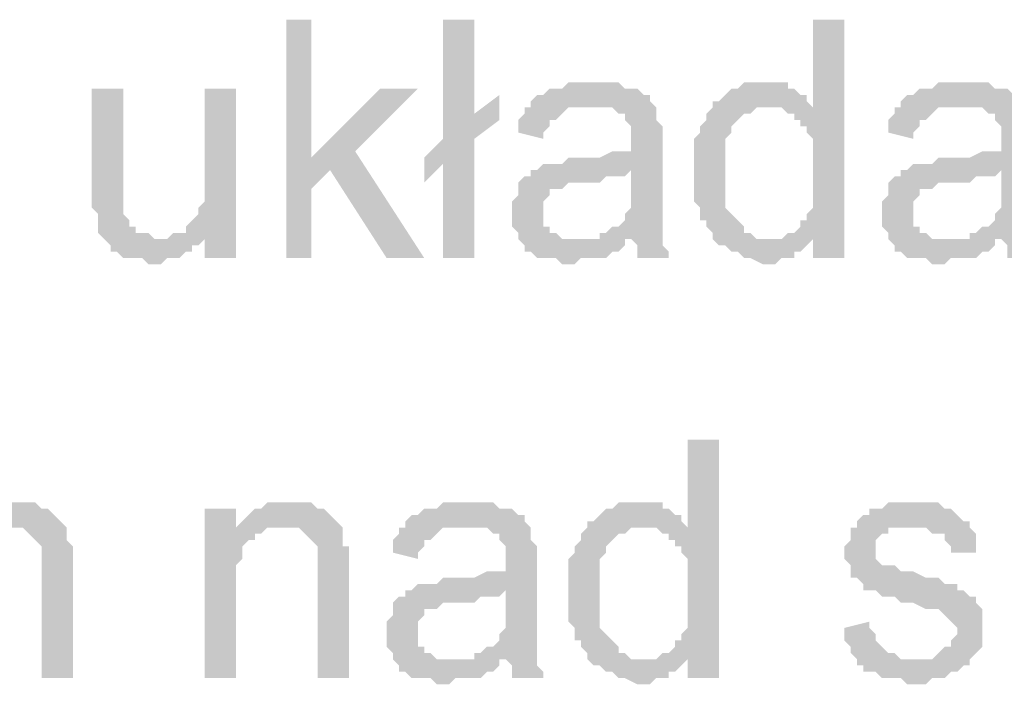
# Model space of a CAD drawing. Header units: millimetres. Extents: x 282377 to 1404227, y -783705 to 1038705.
# Tile 56 of 243: x 378554 to 378620, y 7630 to 7675. Entities that reach past the tile are written whole.
import ezdxf

# ---------------------------------------------------------------- set-up
doc = ezdxf.new("R2010")
doc.units = ezdxf.units.MM
doc.linetypes.add('ACAD_ISO08W100', pattern=[36, 24, -3, 6, -3])
doc.layers.add('!!ELEKTRYKA', color=7, linetype='Continuous')

msp = doc.modelspace()

# ---------------------------------------------------------------- hatches: boundary and pattern name
at = {"layer": '!!ELEKTRYKA', "linetype": 'ACAD_ISO08W100'}
for points in [[(378573.474, 7675.356), (378571.781, 7675.356), (378571.781, 7659.269), (378573.474, 7659.269), (378573.474, 7663.926), (378574.744, 7665.196), (378573.474, 7666.042)], [(378584.481, 7675.356), (378582.364, 7675.356), (378582.364, 7667.312), (378581.094, 7666.042), (378582.364, 7665.619), (378582.364, 7659.269), (378584.481, 7659.269), (378584.481, 7667.312), (378586.174, 7668.583), (378584.481, 7669.006)], [(378609.458, 7675.356), (378607.342, 7675.356), (378607.342, 7669.429), (378604.378, 7669.429), (378604.802, 7669.429), (378605.225, 7669.429), (378605.648, 7669.006), (378606.072, 7669.006), (378606.072, 7668.583), (378606.495, 7668.583), (378606.495, 7668.159), (378606.918, 7668.159), (378606.918, 7667.736), (378607.342, 7667.312), (378607.342, 7666.889), (378607.342, 7666.466), (378607.342, 7666.042), (378607.342, 7665.619), (378607.342, 7664.772), (378607.342, 7664.349), (378607.342, 7663.926), (378607.342, 7663.502), (378607.342, 7663.079), (378607.342, 7662.656), (378606.918, 7662.232), (378606.918, 7661.809), (378606.495, 7661.809), (378606.495, 7661.386), (378606.072, 7660.962), (378605.648, 7660.962), (378605.225, 7660.539), (378607.342, 7660.539), (378607.342, 7659.269), (378609.458, 7659.269)], [(378592.525, 7671.123), (378592.525, 7671.123), (378590.831, 7671.123), (378590.408, 7670.699), (378589.984, 7670.699), (378589.561, 7670.699), (378589.138, 7670.276), (378588.714, 7670.276), (378588.291, 7669.853), (378588.291, 7669.429), (378592.101, 7669.429), (378592.525, 7669.429), (378592.948, 7669.429), (378593.371, 7669.429), (378593.795, 7669.429), (378594.218, 7669.006), (378594.641, 7669.006), (378594.641, 7668.583), (378594.641, 7668.583), (378595.065, 7668.159), (378595.065, 7667.736), (378595.065, 7667.312), (378595.065, 7667.312), (378595.065, 7666.466), (378595.065, 7666.466), (378594.641, 7666.466), (378594.218, 7666.466), (378594.218, 7666.466), (378593.795, 7666.466), (378592.948, 7666.042), (378592.525, 7666.042), (378592.101, 7666.042), (378591.678, 7666.042), (378590.831, 7666.042), (378590.408, 7665.619), (378589.984, 7665.619), (378589.984, 7665.619), (378589.561, 7665.619), (378589.138, 7665.619), (378588.714, 7665.196), (378595.065, 7665.196), (378595.065, 7664.349), (378595.065, 7663.926), (378595.065, 7663.502), (378595.065, 7663.079), (378595.065, 7662.656), (378594.641, 7662.232), (378594.641, 7662.232), (378594.641, 7661.809), (378594.218, 7661.386), (378593.795, 7661.386), (378593.371, 7660.962), (378592.948, 7660.962), (378592.948, 7660.539), (378595.065, 7660.539), (378595.065, 7660.539), (378595.488, 7660.116), (378595.488, 7659.692), (378595.488, 7659.269), (378597.605, 7659.269), (378597.605, 7659.269), (378597.605, 7659.692), (378597.181, 7660.116), (378597.181, 7660.539), (378597.181, 7660.962), (378597.181, 7660.962), (378597.181, 7661.386), (378597.181, 7661.809), (378597.181, 7662.232), (378597.181, 7662.656), (378597.181, 7663.502), (378597.181, 7663.926), (378597.181, 7666.889), (378597.181, 7666.889), (378597.181, 7667.312), (378597.181, 7667.736), (378597.181, 7668.159), (378596.758, 7668.583), (378596.758, 7668.583), (378596.758, 7669.006), (378596.758, 7669.429), (378596.335, 7669.853), (378596.335, 7670.276), (378595.911, 7670.276), (378595.488, 7670.699), (378595.065, 7670.699), (378594.641, 7670.699), (378594.218, 7671.123), (378593.795, 7671.123), (378593.371, 7671.123), (378592.948, 7671.123)], [(378603.955, 7671.123), (378603.955, 7671.123), (378602.685, 7671.123), (378602.261, 7670.699), (378601.838, 7670.699), (378601.415, 7670.276), (378601.415, 7670.276), (378600.991, 7669.853), (378600.568, 7669.853), (378600.568, 7669.429), (378600.145, 7669.006), (378600.145, 7668.583), (378599.721, 7668.159), (378599.721, 7668.159), (378599.721, 7667.736), (378599.298, 7667.312), (378599.298, 7666.889), (378599.298, 7666.466), (378599.298, 7666.042), (378599.298, 7665.619), (378599.298, 7665.196), (378599.298, 7664.772), (378599.298, 7664.349), (378599.298, 7663.926), (378599.298, 7663.502), (378599.298, 7663.079), (378599.721, 7662.656), (378599.721, 7662.232), (378599.721, 7661.809), (378600.145, 7661.809), (378600.145, 7661.386), (378600.568, 7660.962), (378600.568, 7660.539), (378604.378, 7660.539), (378603.955, 7660.539), (378603.531, 7660.539), (378603.108, 7660.962), (378602.685, 7660.962), (378602.685, 7661.386), (378602.261, 7661.809), (378602.261, 7661.809), (378601.838, 7662.232), (378601.838, 7662.232), (378601.415, 7662.656), (378601.415, 7663.079), (378601.415, 7663.502), (378601.415, 7663.926), (378601.415, 7664.349), (378601.415, 7665.196), (378601.415, 7665.196), (378601.415, 7665.619), (378601.415, 7666.042), (378601.415, 7666.466), (378601.415, 7666.889), (378601.415, 7667.312), (378601.838, 7667.736), (378601.838, 7668.159), (378602.261, 7668.583), (378602.261, 7668.583), (378602.685, 7669.006), (378603.108, 7669.006), (378603.531, 7669.429), (378603.955, 7669.429), (378604.378, 7669.429), (378607.342, 7669.429), (378606.918, 7669.853), (378606.918, 7670.276), (378606.495, 7670.276), (378606.072, 7670.699), (378605.648, 7670.699), (378605.648, 7671.123), (378605.225, 7671.123), (378604.378, 7671.123)], [(378617.502, 7671.123), (378617.502, 7671.123), (378615.808, 7671.123), (378615.385, 7670.699), (378614.962, 7670.699), (378614.538, 7670.699), (378614.115, 7670.276), (378613.692, 7670.276), (378613.268, 7669.853), (378613.268, 7669.429), (378617.078, 7669.429), (378617.502, 7669.429), (378617.925, 7669.429), (378618.349, 7669.429), (378618.772, 7669.429), (378619.195, 7669.006), (378619.619, 7669.006), (378619.619, 7668.583), (378619.619, 7668.583), (378620.042, 7668.159), (378620.042, 7667.736), (378620.042, 7667.312), (378620.042, 7667.312), (378620.042, 7666.466), (378620.042, 7666.466), (378619.619, 7666.466), (378619.195, 7666.466), (378619.195, 7666.466), (378618.772, 7666.466), (378617.925, 7666.042), (378617.502, 7666.042), (378617.078, 7666.042), (378616.655, 7666.042), (378615.808, 7666.042), (378615.385, 7665.619), (378614.962, 7665.619), (378614.962, 7665.619), (378614.538, 7665.619), (378614.115, 7665.619), (378613.692, 7665.196), (378620.042, 7665.196), (378620.042, 7664.349), (378620.042, 7663.926), (378620.042, 7663.502), (378620.042, 7663.079), (378620.042, 7662.656), (378619.619, 7662.232), (378619.619, 7662.232), (378619.619, 7661.809), (378619.195, 7661.386), (378618.772, 7661.386), (378618.349, 7660.962), (378617.925, 7660.962), (378617.925, 7660.539), (378620.042, 7660.539), (378620.042, 7660.539), (378620.465, 7660.116), (378620.465, 7659.692), (378620.465, 7659.269), (378622.582, 7659.269), (378622.582, 7659.269), (378622.582, 7659.692), (378622.159, 7660.116), (378622.159, 7660.539), (378622.159, 7660.962), (378622.159, 7660.962), (378622.159, 7661.386), (378622.159, 7661.809), (378622.159, 7662.232), (378622.159, 7662.656), (378622.159, 7663.502), (378622.159, 7663.926), (378622.159, 7666.889), (378622.159, 7666.889), (378622.159, 7667.312), (378622.159, 7667.736), (378622.159, 7668.159), (378621.735, 7668.583), (378621.735, 7668.583), (378621.735, 7669.006), (378621.735, 7669.429), (378621.312, 7669.853), (378621.312, 7670.276), (378620.889, 7670.276), (378620.465, 7670.699), (378620.042, 7670.699), (378619.619, 7670.699), (378619.195, 7671.123), (378618.772, 7671.123), (378618.349, 7671.123), (378617.925, 7671.123)], [(378560.774, 7670.699), (378558.657, 7670.699), (378558.657, 7663.502), (378558.657, 7663.502), (378558.657, 7663.079), (378558.657, 7662.656), (378559.08, 7662.232), (378559.08, 7661.809), (378559.08, 7661.386), (378559.08, 7660.962), (378559.504, 7660.539), (378559.504, 7660.539), (378559.927, 7660.116), (378559.927, 7659.692), (378560.35, 7659.692), (378560.774, 7659.269), (378561.197, 7659.269), (378561.62, 7659.269), (378562.044, 7659.269), (378562.467, 7658.846), (378562.89, 7658.846), (378562.89, 7658.846), (378563.314, 7658.846), (378563.737, 7659.269), (378564.16, 7659.269), (378564.584, 7659.269), (378565.007, 7659.692), (378565.43, 7659.692), (378565.43, 7660.116), (378565.854, 7660.116), (378566.277, 7660.539), (378563.314, 7660.539), (378562.89, 7660.539), (378562.467, 7660.962), (378562.044, 7660.962), (378561.62, 7660.962), (378561.62, 7661.386), (378561.197, 7661.386), (378561.197, 7661.809), (378560.774, 7662.232), (378560.774, 7662.656), (378560.774, 7662.656), (378560.774, 7663.502), (378560.774, 7663.926), (378560.774, 7664.349)], [(378568.394, 7670.699), (378566.277, 7670.699), (378566.277, 7664.772), (378566.277, 7664.772), (378566.277, 7663.926), (378566.277, 7663.502), (378566.277, 7663.079), (378565.854, 7662.656), (378565.854, 7662.232), (378565.854, 7662.232), (378565.43, 7661.809), (378565.007, 7661.386), (378565.007, 7660.962), (378566.277, 7660.962), (378566.277, 7659.269), (378568.394, 7659.269)], [(378580.671, 7670.699), (378578.131, 7670.699), (378573.474, 7666.042), (378574.744, 7665.196), (378578.554, 7659.269), (378581.094, 7659.269), (378576.437, 7666.466)], [(378588.291, 7669.429), (378587.868, 7669.429), (378587.868, 7669.006), (378587.444, 7668.583), (378587.444, 7668.159), (378587.444, 7667.736), (378589.138, 7667.312), (378589.138, 7667.736), (378589.561, 7668.159), (378589.561, 7668.583), (378589.984, 7668.583), (378590.408, 7669.006), (378590.408, 7669.006), (378590.831, 7669.429), (378591.254, 7669.429), (378591.678, 7669.429), (378592.101, 7669.429)], [(378613.268, 7669.429), (378612.845, 7669.429), (378612.845, 7669.006), (378612.422, 7668.583), (378612.422, 7668.159), (378612.422, 7667.736), (378614.115, 7667.312), (378614.115, 7667.736), (378614.538, 7668.159), (378614.538, 7668.583), (378614.962, 7668.583), (378615.385, 7669.006), (378615.385, 7669.006), (378615.808, 7669.429), (378616.232, 7669.429), (378616.655, 7669.429), (378617.078, 7669.429)], [(378588.714, 7665.196), (378588.291, 7665.196), (378588.291, 7664.772), (378587.868, 7664.772), (378587.444, 7664.349), (378587.444, 7663.926), (378587.444, 7663.502), (378587.021, 7663.079), (378587.021, 7662.656), (378587.021, 7662.232), (378587.021, 7662.232), (378587.021, 7661.809), (378587.021, 7661.386), (378587.444, 7660.962), (378587.444, 7660.539), (378587.868, 7660.116), (378587.868, 7660.116), (378587.868, 7659.692), (378588.291, 7659.692), (378588.714, 7659.269), (378589.138, 7659.269), (378589.561, 7659.269), (378589.984, 7659.269), (378590.408, 7658.846), (378590.831, 7658.846), (378591.254, 7658.846), (378591.678, 7659.269), (378592.101, 7659.269), (378592.525, 7659.269), (378592.948, 7659.269), (378593.371, 7659.269), (378593.795, 7659.692), (378594.218, 7659.692), (378594.641, 7660.116), (378594.641, 7660.539), (378591.254, 7660.539), (378591.254, 7660.539), (378590.831, 7660.539), (378590.408, 7660.539), (378589.984, 7660.962), (378589.561, 7660.962), (378589.561, 7661.386), (378589.138, 7661.386), (378589.138, 7661.809), (378589.138, 7662.232), (378589.138, 7662.656), (378589.138, 7663.079), (378589.561, 7663.502), (378589.561, 7663.502), (378589.561, 7663.926), (378589.984, 7663.926), (378590.408, 7663.926), (378590.831, 7664.349), (378591.254, 7664.349), (378591.678, 7664.349), (378592.101, 7664.349), (378592.525, 7664.349), (378592.948, 7664.349), (378593.371, 7664.772), (378593.795, 7664.772), (378594.218, 7664.772), (378594.641, 7664.772), (378595.065, 7665.196)], [(378613.692, 7665.196), (378613.268, 7665.196), (378613.268, 7664.772), (378612.845, 7664.772), (378612.422, 7664.349), (378612.422, 7663.926), (378612.422, 7663.502), (378611.998, 7663.079), (378611.998, 7662.656), (378611.998, 7662.232), (378611.998, 7662.232), (378611.998, 7661.809), (378611.998, 7661.386), (378612.422, 7660.962), (378612.422, 7660.539), (378612.845, 7660.116), (378612.845, 7660.116), (378612.845, 7659.692), (378613.268, 7659.692), (378613.692, 7659.269), (378614.115, 7659.269), (378614.538, 7659.269), (378614.962, 7659.269), (378615.385, 7658.846), (378615.808, 7658.846), (378616.232, 7658.846), (378616.655, 7659.269), (378617.078, 7659.269), (378617.502, 7659.269), (378617.925, 7659.269), (378618.349, 7659.269), (378618.772, 7659.692), (378619.195, 7659.692), (378619.619, 7660.116), (378619.619, 7660.539), (378616.232, 7660.539), (378616.232, 7660.539), (378615.808, 7660.539), (378615.385, 7660.539), (378614.962, 7660.962), (378614.538, 7660.962), (378614.538, 7661.386), (378614.115, 7661.386), (378614.115, 7661.809), (378614.115, 7662.232), (378614.115, 7662.656), (378614.115, 7663.079), (378614.538, 7663.502), (378614.538, 7663.502), (378614.538, 7663.926), (378614.962, 7663.926), (378615.385, 7663.926), (378615.808, 7664.349), (378616.232, 7664.349), (378616.655, 7664.349), (378617.078, 7664.349), (378617.502, 7664.349), (378617.925, 7664.349), (378618.349, 7664.772), (378618.772, 7664.772), (378619.195, 7664.772), (378619.619, 7664.772), (378620.042, 7665.196)], [(378565.007, 7660.962), (378564.16, 7660.962), (378563.737, 7660.539), (378563.314, 7660.539), (378566.277, 7660.539), (378566.277, 7660.962)], [(378605.225, 7660.539), (378600.568, 7660.539), (378600.991, 7660.116), (378601.415, 7660.116), (378601.838, 7659.692), (378601.838, 7659.692), (378602.261, 7659.692), (378602.685, 7659.269), (378602.685, 7659.269), (378603.108, 7659.269), (378603.955, 7658.846), (378604.378, 7658.846), (378604.802, 7658.846), (378605.225, 7659.269), (378605.648, 7659.269), (378606.072, 7659.269), (378606.072, 7659.692), (378606.495, 7659.692), (378606.918, 7660.116), (378607.342, 7660.539), (378607.342, 7660.539)], [(378600.991, 7646.992), (378598.875, 7646.992), (378598.875, 7641.065), (378595.911, 7641.065), (378596.335, 7641.065), (378596.758, 7641.065), (378597.181, 7640.642), (378597.605, 7640.642), (378597.605, 7640.218), (378598.028, 7640.218), (378598.028, 7639.795), (378598.451, 7639.795), (378598.451, 7639.372), (378598.875, 7638.948), (378598.875, 7638.525), (378598.875, 7638.102), (378598.875, 7637.678), (378598.875, 7637.255), (378598.875, 7636.408), (378598.875, 7635.985), (378598.875, 7635.562), (378598.875, 7635.138), (378598.875, 7634.715), (378598.875, 7634.292), (378598.451, 7633.868), (378598.451, 7633.445), (378598.028, 7633.445), (378598.028, 7633.022), (378597.605, 7632.598), (378597.181, 7632.598), (378596.758, 7632.175), (378598.875, 7632.175), (378598.875, 7630.905), (378600.991, 7630.905)], [(378553.154, 7642.759), (378553.154, 7642.759), (378551.883, 7642.759), (378551.46, 7642.335), (378551.037, 7642.335), (378550.613, 7641.912), (378550.613, 7641.912), (378550.19, 7641.489), (378549.767, 7641.065), (378552.73, 7641.065), (378553.154, 7641.065), (378553.577, 7641.065), (378554, 7641.065), (378554.424, 7640.642), (378554.847, 7640.218), (378554.847, 7640.218), (378554.847, 7640.218), (378555.27, 7639.795), (378555.27, 7639.372), (378555.27, 7638.948), (378555.27, 7638.102), (378555.27, 7630.905), (378557.387, 7630.905), (378557.387, 7638.102), (378557.387, 7638.948), (378557.387, 7639.372), (378557.387, 7639.795), (378556.964, 7640.218), (378556.964, 7640.642), (378556.964, 7640.642), (378556.964, 7641.065), (378556.54, 7641.489), (378556.117, 7641.912), (378556.117, 7641.912), (378555.694, 7642.335), (378555.27, 7642.335), (378555.27, 7642.335), (378554.847, 7642.759), (378554.424, 7642.759), (378553.577, 7642.759)], [(378568.394, 7642.335), (378566.277, 7642.335), (378566.277, 7630.905), (378568.394, 7630.905), (378568.394, 7637.255), (378568.394, 7637.678), (378568.394, 7638.102), (378568.394, 7638.525), (378568.817, 7638.948), (378568.817, 7639.372), (378568.817, 7639.795), (378569.241, 7640.218), (378569.241, 7640.218), (378569.664, 7640.218), (378569.664, 7640.642), (378570.087, 7640.642), (378568.394, 7640.642)], [(378571.781, 7642.759), (378571.781, 7642.759), (378570.511, 7642.759), (378570.087, 7642.335), (378569.664, 7642.335), (378569.241, 7641.912), (378569.241, 7641.912), (378568.817, 7641.489), (378568.394, 7641.065), (378571.357, 7641.065), (378571.781, 7641.065), (378572.204, 7641.065), (378572.627, 7641.065), (378573.051, 7640.642), (378573.051, 7640.642), (378573.474, 7640.218), (378573.897, 7639.795), (378573.897, 7639.795), (378573.897, 7639.372), (378573.897, 7638.948), (378573.897, 7638.525), (378573.897, 7638.102), (378573.897, 7630.905), (378576.014, 7630.905), (378576.014, 7638.102), (378576.014, 7638.102), (378576.014, 7638.948), (378576.014, 7639.372), (378576.014, 7639.795), (378575.591, 7639.795), (378575.591, 7640.218), (378575.591, 7640.642), (378575.591, 7641.065), (378575.167, 7641.489), (378575.167, 7641.489), (378574.744, 7641.912), (378574.321, 7642.335), (378573.897, 7642.335), (378573.897, 7642.335), (378573.474, 7642.759), (378573.051, 7642.759), (378572.204, 7642.759)], [(378584.058, 7642.759), (378584.058, 7642.759), (378582.364, 7642.759), (378581.941, 7642.335), (378581.518, 7642.335), (378581.094, 7642.335), (378580.671, 7641.912), (378580.248, 7641.912), (378579.824, 7641.489), (378579.824, 7641.065), (378583.634, 7641.065), (378584.058, 7641.065), (378584.481, 7641.065), (378584.904, 7641.065), (378585.328, 7641.065), (378585.751, 7640.642), (378586.174, 7640.642), (378586.174, 7640.218), (378586.174, 7640.218), (378586.598, 7639.795), (378586.598, 7639.372), (378586.598, 7638.948), (378586.598, 7638.948), (378586.598, 7638.102), (378586.598, 7638.102), (378586.174, 7638.102), (378585.751, 7638.102), (378585.751, 7638.102), (378585.328, 7638.102), (378584.481, 7637.678), (378584.058, 7637.678), (378583.634, 7637.678), (378583.211, 7637.678), (378582.364, 7637.678), (378581.941, 7637.255), (378581.518, 7637.255), (378581.518, 7637.255), (378581.094, 7637.255), (378580.671, 7637.255), (378580.248, 7636.832), (378586.598, 7636.832), (378586.598, 7635.985), (378586.598, 7635.562), (378586.598, 7635.138), (378586.598, 7634.715), (378586.598, 7634.292), (378586.174, 7633.868), (378586.174, 7633.868), (378586.174, 7633.445), (378585.751, 7633.022), (378585.328, 7633.022), (378584.904, 7632.598), (378584.481, 7632.598), (378584.481, 7632.175), (378586.598, 7632.175), (378586.598, 7632.175), (378587.021, 7631.752), (378587.021, 7631.328), (378587.021, 7630.905), (378589.138, 7630.905), (378589.138, 7630.905), (378589.138, 7631.328), (378588.714, 7631.752), (378588.714, 7632.175), (378588.714, 7632.598), (378588.714, 7632.598), (378588.714, 7633.022), (378588.714, 7633.445), (378588.714, 7633.868), (378588.714, 7634.292), (378588.714, 7635.138), (378588.714, 7635.562), (378588.714, 7638.525), (378588.714, 7638.525), (378588.714, 7638.948), (378588.714, 7639.372), (378588.714, 7639.795), (378588.291, 7640.218), (378588.291, 7640.218), (378588.291, 7640.642), (378588.291, 7641.065), (378587.868, 7641.489), (378587.868, 7641.912), (378587.444, 7641.912), (378587.021, 7642.335), (378586.598, 7642.335), (378586.174, 7642.335), (378585.751, 7642.759), (378585.328, 7642.759), (378584.904, 7642.759), (378584.481, 7642.759)], [(378595.488, 7642.759), (378595.488, 7642.759), (378594.218, 7642.759), (378593.795, 7642.335), (378593.371, 7642.335), (378592.948, 7641.912), (378592.948, 7641.912), (378592.525, 7641.489), (378592.101, 7641.489), (378592.101, 7641.065), (378591.678, 7640.642), (378591.678, 7640.218), (378591.254, 7639.795), (378591.254, 7639.795), (378591.254, 7639.372), (378590.831, 7638.948), (378590.831, 7638.525), (378590.831, 7638.102), (378590.831, 7637.678), (378590.831, 7637.255), (378590.831, 7636.832), (378590.831, 7636.408), (378590.831, 7635.985), (378590.831, 7635.562), (378590.831, 7635.138), (378590.831, 7634.715), (378591.254, 7634.292), (378591.254, 7633.868), (378591.254, 7633.445), (378591.678, 7633.445), (378591.678, 7633.022), (378592.101, 7632.598), (378592.101, 7632.175), (378595.911, 7632.175), (378595.488, 7632.175), (378595.065, 7632.175), (378594.641, 7632.598), (378594.218, 7632.598), (378594.218, 7633.022), (378593.795, 7633.445), (378593.795, 7633.445), (378593.371, 7633.868), (378593.371, 7633.868), (378592.948, 7634.292), (378592.948, 7634.715), (378592.948, 7635.138), (378592.948, 7635.562), (378592.948, 7635.985), (378592.948, 7636.832), (378592.948, 7636.832), (378592.948, 7637.255), (378592.948, 7637.678), (378592.948, 7638.102), (378592.948, 7638.525), (378592.948, 7638.948), (378593.371, 7639.372), (378593.371, 7639.795), (378593.795, 7640.218), (378593.795, 7640.218), (378594.218, 7640.642), (378594.641, 7640.642), (378595.065, 7641.065), (378595.488, 7641.065), (378595.911, 7641.065), (378598.875, 7641.065), (378598.451, 7641.489), (378598.451, 7641.912), (378598.028, 7641.912), (378597.605, 7642.335), (378597.181, 7642.335), (378597.181, 7642.759), (378596.758, 7642.759), (378595.911, 7642.759)], [(378613.692, 7642.759), (378613.692, 7642.759), (378612.422, 7642.759), (378611.998, 7642.335), (378611.998, 7642.335), (378611.575, 7642.335), (378611.152, 7642.335), (378611.152, 7641.912), (378610.728, 7641.912), (378610.305, 7641.489), (378610.305, 7641.065), (378614.115, 7641.065), (378614.115, 7641.065), (378614.538, 7641.065), (378614.962, 7641.065), (378615.385, 7640.642), (378615.808, 7640.642), (378616.232, 7640.642), (378616.232, 7640.218), (378616.655, 7639.795), (378616.655, 7639.372), (378618.349, 7639.372), (378618.349, 7639.795), (378618.349, 7640.218), (378618.349, 7640.642), (378617.925, 7641.065), (378617.925, 7641.489), (378617.925, 7641.489), (378617.502, 7641.489), (378617.078, 7641.912), (378616.655, 7642.335), (378616.232, 7642.335), (378616.232, 7642.335), (378615.808, 7642.759), (378615.385, 7642.759), (378614.962, 7642.759), (378614.538, 7642.759)], [(378568.394, 7641.065), (378568.394, 7640.642), (378570.087, 7640.642), (378570.511, 7641.065), (378570.934, 7641.065), (378571.357, 7641.065)], [(378579.824, 7641.065), (378579.401, 7641.065), (378579.401, 7640.642), (378578.978, 7640.218), (378578.978, 7639.795), (378578.978, 7639.372), (378580.671, 7638.948), (378580.671, 7639.372), (378581.094, 7639.795), (378581.094, 7640.218), (378581.518, 7640.218), (378581.941, 7640.642), (378581.941, 7640.642), (378582.364, 7641.065), (378582.788, 7641.065), (378583.211, 7641.065), (378583.634, 7641.065)], [(378610.305, 7641.065), (378609.882, 7641.065), (378609.882, 7640.218), (378609.458, 7639.795), (378609.458, 7639.372), (378609.458, 7638.948), (378609.882, 7638.525), (378609.882, 7638.102), (378609.882, 7637.678), (378610.305, 7637.678), (378610.728, 7637.255), (378610.728, 7636.832), (378611.152, 7636.832), (378611.152, 7636.832), (378611.575, 7636.832), (378611.998, 7636.408), (378612.422, 7636.408), (378612.845, 7636.408), (378613.268, 7635.985), (378613.692, 7635.985), (378614.115, 7635.985), (378614.962, 7635.562), (378615.385, 7635.562), (378615.808, 7635.562), (378616.232, 7635.138), (378616.232, 7635.138), (378616.655, 7634.715), (378616.655, 7634.715), (378617.078, 7634.292), (378617.078, 7633.868), (378616.655, 7633.445), (378616.655, 7633.022), (378616.232, 7633.022), (378615.808, 7632.598), (378615.808, 7632.598), (378615.385, 7632.175), (378614.962, 7632.175), (378614.115, 7632.175), (378610.305, 7632.175), (378610.305, 7631.752), (378610.728, 7631.752), (378610.728, 7631.328), (378611.152, 7631.328), (378611.575, 7631.328), (378611.998, 7630.905), (378612.422, 7630.905), (378612.845, 7630.905), (378613.268, 7630.905), (378613.692, 7630.482), (378614.115, 7630.482), (378614.538, 7630.482), (378614.962, 7630.482), (378615.385, 7630.905), (378615.808, 7630.905), (378616.232, 7630.905), (378616.655, 7631.328), (378617.078, 7631.328), (378617.502, 7631.752), (378617.925, 7631.752), (378617.925, 7632.175), (378618.349, 7632.598), (378618.349, 7632.598), (378618.772, 7633.022), (378618.772, 7633.445), (378618.772, 7633.868), (378618.772, 7634.292), (378618.772, 7634.292), (378618.772, 7634.715), (378618.772, 7635.138), (378618.772, 7635.562), (378618.349, 7635.985), (378618.349, 7636.408), (378617.925, 7636.408), (378617.502, 7636.832), (378617.078, 7636.832), (378617.078, 7637.255), (378616.655, 7637.255), (378616.232, 7637.255), (378615.808, 7637.678), (378615.385, 7637.678), (378614.962, 7637.678), (378614.115, 7638.102), (378614.115, 7638.102), (378613.692, 7638.102), (378613.268, 7638.102), (378612.845, 7638.525), (378612.422, 7638.525), (378612.422, 7638.525), (378611.998, 7638.525), (378611.575, 7638.948), (378611.575, 7639.372), (378611.575, 7639.795), (378611.575, 7639.795), (378611.575, 7640.218), (378611.998, 7640.642), (378612.422, 7640.642), (378612.422, 7641.065), (378612.845, 7641.065), (378613.692, 7641.065), (378614.115, 7641.065)], [(378580.248, 7636.832), (378579.824, 7636.832), (378579.824, 7636.408), (378579.401, 7636.408), (378578.978, 7635.985), (378578.978, 7635.562), (378578.978, 7635.138), (378578.554, 7634.715), (378578.554, 7634.292), (378578.554, 7633.868), (378578.554, 7633.868), (378578.554, 7633.445), (378578.554, 7633.022), (378578.978, 7632.598), (378578.978, 7632.175), (378579.401, 7631.752), (378579.401, 7631.752), (378579.401, 7631.328), (378579.824, 7631.328), (378580.248, 7630.905), (378580.671, 7630.905), (378581.094, 7630.905), (378581.518, 7630.905), (378581.941, 7630.482), (378582.364, 7630.482), (378582.788, 7630.482), (378583.211, 7630.905), (378583.634, 7630.905), (378584.058, 7630.905), (378584.481, 7630.905), (378584.904, 7630.905), (378585.328, 7631.328), (378585.751, 7631.328), (378586.174, 7631.752), (378586.174, 7632.175), (378582.788, 7632.175), (378582.788, 7632.175), (378582.364, 7632.175), (378581.941, 7632.175), (378581.518, 7632.598), (378581.094, 7632.598), (378581.094, 7633.022), (378580.671, 7633.022), (378580.671, 7633.445), (378580.671, 7633.868), (378580.671, 7634.292), (378580.671, 7634.715), (378581.094, 7635.138), (378581.094, 7635.138), (378581.094, 7635.562), (378581.518, 7635.562), (378581.941, 7635.562), (378582.364, 7635.985), (378582.788, 7635.985), (378583.211, 7635.985), (378583.634, 7635.985), (378584.058, 7635.985), (378584.481, 7635.985), (378584.904, 7636.408), (378585.328, 7636.408), (378585.751, 7636.408), (378586.174, 7636.408), (378586.598, 7636.832)], [(378611.152, 7634.715), (378609.458, 7634.292), (378609.458, 7634.292), (378609.458, 7633.445), (378609.882, 7633.022), (378609.882, 7632.598), (378610.305, 7632.175), (378614.115, 7632.175), (378614.115, 7632.175), (378613.692, 7632.175), (378613.268, 7632.175), (378612.845, 7632.598), (378612.422, 7632.598), (378611.998, 7633.022), (378611.998, 7633.022), (378611.575, 7633.445), (378611.575, 7633.868), (378611.152, 7634.292)], [(378596.758, 7632.175), (378592.101, 7632.175), (378592.525, 7631.752), (378592.948, 7631.752), (378593.371, 7631.328), (378593.371, 7631.328), (378593.795, 7631.328), (378594.218, 7630.905), (378594.218, 7630.905), (378594.641, 7630.905), (378595.488, 7630.482), (378595.911, 7630.482), (378596.335, 7630.482), (378596.758, 7630.905), (378597.181, 7630.905), (378597.605, 7630.905), (378597.605, 7631.328), (378598.028, 7631.328), (378598.451, 7631.752), (378598.875, 7632.175), (378598.875, 7632.175)]]:
    msp.add_hatch(color=7, dxfattribs=at).paths.add_polyline_path(points)

# ---------------------------------------------------------------- linework, layer by layer
at = {"layer": '!!ELEKTRYKA', "color": 7, "linetype": 'ACAD_ISO08W100', "lineweight": -3}
for points in [[(378586.174, 7670.276), (378584.481, 7669.006), (378586.174, 7668.583)], [(378581.094, 7666.042), (378581.094, 7664.349), (378582.364, 7665.619)]]:
    msp.add_solid(points, dxfattribs=at)

doc.saveas('drawing.dxf')
